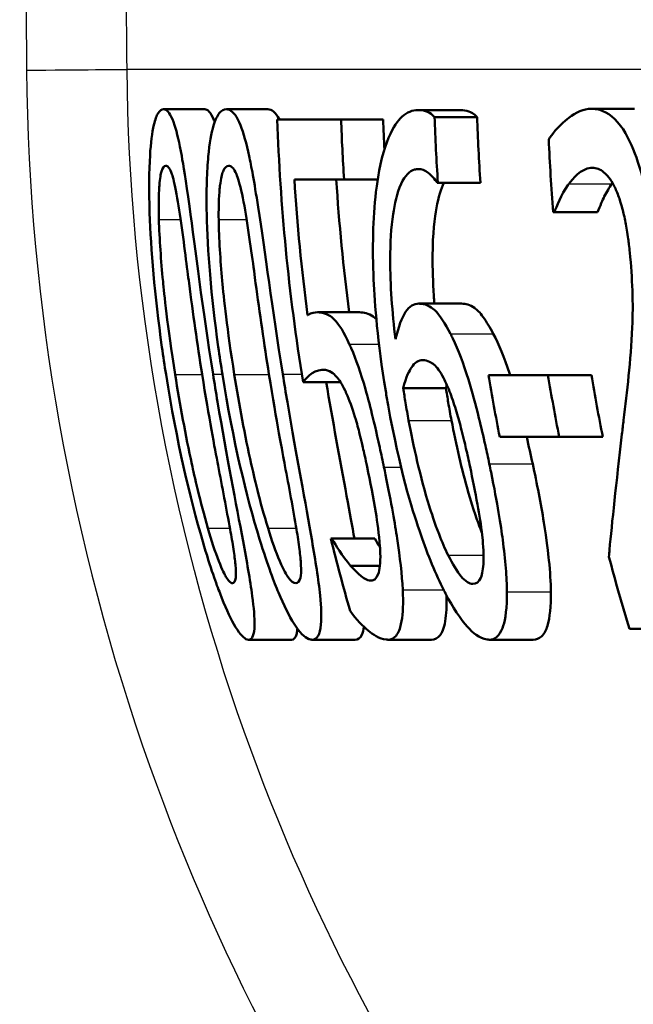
# Model space of a CAD drawing. Header units: millimetres. Extents: x 100 to 2000, y 93 to 3952.
# Tile 8 of 26: x 764.58 to 767.59, y 1493.35 to 1498.18. Entities that reach past the tile are written whole.
import ezdxf

# ---------------------------------------------------------------- set-up
doc = ezdxf.new("R2010")
doc.units = ezdxf.units.MM
doc.header["$LTSCALE"] = 10
doc.layers.add('Visible Edges(ISO)', color=7, linetype='Continuous', lineweight=50)
doc.layers.add('Visible Tangent Edges(ISO)', color=7, linetype='Continuous', lineweight=25)

msp = doc.modelspace()

# ---------------------------------------------------------------- linework, layer by layer
at = {"layer": 'Visible Edges(ISO)'}
for p, q in [((765.2867, 1497.7393), (765.489, 1497.7393)), ((765.5952, 1497.7393), (765.7988, 1497.7393)), ((766.5363, 1497.7353), (766.7441, 1497.7353)), ((767.3863, 1497.7414), (767.5982, 1497.7414)), ((765.845, 1497.6887), (766.1583, 1497.6887)), ((766.1583, 1497.6887), (766.3644, 1497.6887)), ((766.6171, 1497.7009), (766.8253, 1497.7009)), ((766.1725, 1497.3949), (765.9289, 1497.3949)), ((766.1725, 1497.3949), (766.3378, 1497.3949)), ((766.633, 1497.3787), (766.6289, 1497.3787)), ((766.633, 1497.3787), (766.8415, 1497.3787)), ((767.2051, 1497.2349), (767.1991, 1497.2349)), ((767.2051, 1497.2349), (767.4165, 1497.2349)), ((766.54, 1496.7851), (766.7491, 1496.7851)), ((766.0423, 1496.7426), (766.2492, 1496.7426)), ((765.9722, 1496.4002), (766.1554, 1496.4002)), ((766.8815, 1496.4346), (767.1732, 1496.4346)), ((767.1732, 1496.4346), (767.386, 1496.4346)), ((766.4629, 1496.3698), (766.6726, 1496.3698)), ((767.2284, 1496.1308), (766.9365, 1496.1308)), ((767.2284, 1496.1308), (767.4424, 1496.1308)), ((766.1079, 1495.6324), (766.1131, 1495.6324)), ((766.1131, 1495.6324), (766.3237, 1495.6324)), ((766.2051, 1495.4987), (766.3488, 1495.4987)), ((768.1114, 1495.1887), (767.5728, 1495.1887)), ((765.7041, 1495.136), (765.9151, 1495.136)), ((766.0154, 1495.136), (766.2279, 1495.136)), ((766.3878, 1495.136), (766.602, 1495.136)), ((766.8839, 1495.136), (767.1004, 1495.136))]:
    msp.add_line(p, q, dxfattribs=at)
for points, knots in [([(765.2867, 1497.7393), (765.2776, 1497.7393), (765.2686, 1497.7337), (765.2528, 1497.7077), (765.2458, 1497.6888), (765.231, 1497.6248), (765.2246, 1497.5742), (765.2161, 1497.4368), (765.215, 1497.3442), (765.2249, 1497.0516), (765.2431, 1496.8284), (765.2857, 1496.5265), (765.2924, 1496.4815), (765.2995, 1496.4367)], [-0.2455053, -0.2455053, -0.2455053, -0.2455053, -0.2128474, -0.2128474, -0.1830779, -0.1830779, -0.1412332, -0.1412332, -0.0915117, -0.0915117, -0.0136227, -0.0136227, 0, 0, 0, 0]), ([(765.5299, 1496.4387), (765.4779, 1496.7654), (765.4436, 1497.0473), (765.3964, 1497.3912), (765.3841, 1497.4672), (765.3648, 1497.5735), (765.3533, 1497.624), (765.3269, 1497.7049), (765.3128, 1497.7277), (765.2948, 1497.7382), (765.2907, 1497.7393), (765.2867, 1497.7393)], [-0.1087218, -0.1087218, -0.1087218, -0.1087218, -0.0789742, -0.0789742, -0.061526, -0.061526, -0.0369213, -0.0369213, -0.0084247, -0.0084247, 0, 0, 0, 0]), ([(765.489, 1497.7393), (765.5037, 1497.7393), (765.5191, 1497.7244), (765.5359, 1497.683), (765.5371, 1497.6798), (765.5384, 1497.6764)], [0, 0, 0, 0, 0.03087232, 0.03087232, 0.0333696, 0.0333696, 0.0333696, 0.0333696]), ([(765.5952, 1497.7393), (765.5833, 1497.7393), (765.5716, 1497.7335), (765.5506, 1497.7068), (765.5412, 1497.6874), (765.5214, 1497.6221), (765.5126, 1497.571), (765.4998, 1497.4348), (765.4965, 1497.3429), (765.5029, 1497.0474), (765.52, 1496.8266), (765.5619, 1496.5275), (765.5688, 1496.482), (765.576, 1496.4367)], [-0.2536423, -0.2536423, -0.2536423, -0.2536423, -0.2183868, -0.2183868, -0.1863002, -0.1863002, -0.1418611, -0.1418611, -0.0906591, -0.0906591, -0.0137652, -0.0137652, 0, 0, 0, 0]), ([(765.8722, 1496.4387), (765.8203, 1496.7626), (765.7844, 1497.0426), (765.7315, 1497.3878), (765.7168, 1497.4645), (765.6938, 1497.5715), (765.6797, 1497.6225), (765.6467, 1497.7044), (765.6288, 1497.7275), (765.6057, 1497.7382), (765.6004, 1497.7393), (765.5952, 1497.7393)], [-0.108845, -0.108845, -0.108845, -0.108845, -0.0796874, -0.0796874, -0.0622559, -0.0622559, -0.0373939, -0.0373939, -0.0085821, -0.0085821, 0, 0, 0, 0]), ([(766.5363, 1497.7353), (766.5085, 1497.7353), (766.4813, 1497.7253), (766.4376, 1497.6841), (766.4147, 1497.655), (766.367, 1497.5408), (766.3475, 1497.4656), (766.3326, 1497.3592), (766.3309, 1497.3458), (766.3294, 1497.3321)], [-0.1235978, -0.1235978, -0.1235978, -0.1235978, -0.0752704, -0.0752704, -0.0410428, -0.0410428, -0.0050654, -0.0050654, 0, 0, 0, 0]), ([(766.6171, 1497.7009), (766.5957, 1497.725), (766.5699, 1497.7341), (766.5396, 1497.7353), (766.5379, 1497.7353), (766.5363, 1497.7353)], [-0.03389576, -0.03389576, -0.03389576, -0.03389576, -0.00187631, -0.00187631, 0, 0, 0, 0]), ([(766.7441, 1497.7353), (766.7574, 1497.7353), (766.7709, 1497.7333), (766.7944, 1497.7251), (766.8098, 1497.7183), (766.8253, 1497.7009)], [0, 0, 0, 0, 0.01480826, 0.01480826, 0.02581234, 0.02581234, 0.02581234, 0.02581234]), ([(767.3863, 1497.7414), (767.3481, 1497.7414), (767.3108, 1497.7247), (767.2563, 1497.6825), (767.2151, 1497.6478), (767.1816, 1497.5992), (767.1791, 1497.5954), (767.1766, 1497.5915)], [-0.1012861, -0.1012861, -0.1012861, -0.1012861, -0.0370418, -0.0370418, -0.0027812, -0.0027812, 0, 0, 0, 0]), ([(767.6947, 1497.0546), (767.6937, 1497.064), (767.6927, 1497.0734), (767.6838, 1497.155), (767.6739, 1497.2265), (767.6463, 1497.3722), (767.6284, 1497.4416), (767.5882, 1497.5546), (767.5631, 1497.6126), (767.4915, 1497.7085), (767.4519, 1497.7319), (767.4042, 1497.7406), (767.3952, 1497.7414), (767.3863, 1497.7414)], [-0.1518637, -0.1518637, -0.1518637, -0.1518637, -0.1475148, -0.1475148, -0.1140475, -0.1140475, -0.076067, -0.076067, -0.0437171, -0.0437171, -0.0082261, -0.0082261, 0, 0, 0, 0]), ([(765.2643, 1497.1984), (765.2634, 1497.2307), (765.2631, 1497.2622), (765.2639, 1497.3179), (765.2649, 1497.3425), (765.2693, 1497.4014), (765.2734, 1497.4216), (765.283, 1497.4543), (765.2905, 1497.4618), (765.2983, 1497.4618)], [-0.03904978, -0.03904978, -0.03904978, -0.03904978, -0.03249379, -0.03249379, -0.02658821, -0.02658821, -0.01656234, -0.01656234, 0, 0, 0, 0]), ([(765.2983, 1497.4618), (765.3027, 1497.4618), (765.3072, 1497.4595), (765.316, 1497.449), (765.3203, 1497.4414), (765.3289, 1497.4199), (765.3358, 1497.3993), (765.3539, 1497.3127), (765.3624, 1497.259), (765.3704, 1497.2025)], [-0.07453188, -0.07453188, -0.07453188, -0.07453188, -0.05441402, -0.05441402, -0.0362351, -0.0362351, -0.0183907, -0.0183907, 0, 0, 0, 0]), ([(765.5576, 1497.1984), (765.5572, 1497.2306), (765.5576, 1497.2619), (765.5598, 1497.3175), (765.5615, 1497.342), (765.5685, 1497.4013), (765.5741, 1497.4216), (765.587, 1497.4542), (765.5968, 1497.4618), (765.6069, 1497.4618)], [-0.03886792, -0.03886792, -0.03886792, -0.03886792, -0.03245267, -0.03245267, -0.02666585, -0.02666585, -0.0167027, -0.0167027, 0, 0, 0, 0]), ([(765.6069, 1497.4618), (765.6124, 1497.4618), (765.6182, 1497.4595), (765.6293, 1497.4492), (765.6346, 1497.4417), (765.6452, 1497.4202), (765.6538, 1497.3996), (765.6754, 1497.3129), (765.6852, 1497.2591), (765.6942, 1497.2025)], [-0.07430246, -0.07430246, -0.07430246, -0.07430246, -0.05442586, -0.05442586, -0.03645924, -0.03645924, -0.01848895, -0.01848895, 0, 0, 0, 0]), ([(766.425, 1496.6109), (766.409, 1496.7424), (766.3988, 1496.8783), (766.399, 1497.0829), (766.4035, 1497.1588), (766.4204, 1497.2725), (766.4325, 1497.3292), (766.4715, 1497.4145), (766.494, 1497.4361), (766.5244, 1497.4448), (766.5305, 1497.4456), (766.5367, 1497.4456)], [-0.1639962, -0.1639962, -0.1639962, -0.1639962, -0.1037424, -0.1037424, -0.0640634, -0.0640634, -0.0349817, -0.0349817, -0.006931, -0.006931, 0, 0, 0, 0]), ([(766.5367, 1497.4456), (766.5528, 1497.4456), (766.5693, 1497.4399), (766.5941, 1497.4202), (766.6114, 1497.4052), (766.6267, 1497.3823), (766.6278, 1497.3806), (766.6289, 1497.3787)], [-0.04882119, -0.04882119, -0.04882119, -0.04882119, -0.01674831, -0.01674831, -0.00123839, -0.00123839, 0, 0, 0, 0]), ([(767.2755, 1497.3727), (767.2941, 1497.3978), (767.3336, 1497.4472), (767.3861, 1497.4516), (767.3885, 1497.4517), (767.3908, 1497.4517)], [-0.04889074, -0.04889074, -0.04889074, -0.04889074, -0.00214249, -0.00214249, 0, 0, 0, 0]), ([(767.3908, 1497.4517), (767.4095, 1497.4517), (767.4288, 1497.4451), (767.4623, 1497.4171), (767.4797, 1497.3971), (767.4999, 1497.3579), (767.5018, 1497.3542), (767.5036, 1497.3504)], [-0.04411118, -0.04411118, -0.04411118, -0.04411118, -0.0199958, -0.0199958, -0.00185118, -0.00185118, 0, 0, 0, 0]), ([(766.663, 1497.3787), (766.6479, 1497.348), (766.6356, 1497.307), (766.617, 1497.2059), (766.6078, 1497.1322), (766.6065, 1496.9565), (766.6088, 1496.8906), (766.6141, 1496.8112), (766.6151, 1496.7982), (766.6161, 1496.7851)], [0.03354305, 0.03354305, 0.03354305, 0.03354305, 0.05527965, 0.05527965, 0.07654739, 0.07654739, 0.08839443, 0.08839443, 0.090699, 0.090699, 0.090699, 0.090699]), ([(767.2051, 1497.2349), (767.2137, 1497.257), (767.2391, 1497.3225), (767.2723, 1497.3683), (767.2739, 1497.3705), (767.2755, 1497.3727)], [-0.03673159, -0.03673159, -0.03673159, -0.03673159, -0.00179141, -0.00179141, 0, 0, 0, 0]), ([(767.4871, 1497.3727), (767.4737, 1497.3553), (767.4612, 1497.3346), (767.4426, 1497.2962), (767.4276, 1497.2633), (767.4165, 1497.2349)], [0, 0, 0, 0, 0.01456406, 0.01456406, 0.02321608, 0.02321608, 0.02321608, 0.02321608]), ([(766.3294, 1497.3321), (766.3144, 1497.2027), (766.311, 1497.0573), (766.3233, 1496.7799), (766.3365, 1496.6018), (766.381, 1496.3326), (766.3849, 1496.3097), (766.389, 1496.2868)], [-0.1756829, -0.1756829, -0.1756829, -0.1756829, -0.0818804, -0.0818804, -0.00698, -0.00698, 0, 0, 0, 0]), ([(767.5036, 1497.3504), (767.5117, 1497.3334), (767.5192, 1497.314), (767.535, 1497.2653), (767.5416, 1497.2388), (767.5512, 1497.1964), (767.556, 1497.1715), (767.5624, 1497.1317), (767.5646, 1497.1174), (767.5677, 1497.0939), (767.5689, 1497.0847), (767.5716, 1497.0625), (767.573, 1497.0494), (767.5744, 1497.0363)], [-0.03005467, -0.03005467, -0.03005467, -0.03005467, -0.02517272, -0.02517272, -0.01902846, -0.01902846, -0.01111109, -0.01111109, -0.00671709, -0.00671709, -0.00394937, -0.00394937, 0, 0, 0, 0]), ([(765.344, 1496.4367), (765.3053, 1496.6802), (765.2903, 1496.8369), (765.2748, 1496.9947), (765.2669, 1497.1041), (765.2643, 1497.1984)], [-0.0478385, -0.0478385, -0.0478385, -0.0478385, -0.03044193, -0.03044193, 0, 0, 0, 0]), ([(765.3704, 1497.2025), (765.3874, 1497.0828), (765.4038, 1496.9499), (765.431, 1496.7407), (765.4528, 1496.5855), (765.4761, 1496.4387)], [-0.06443806, -0.06443806, -0.06443806, -0.06443806, -0.0445794, -0.0445794, 0, 0, 0, 0]), ([(765.6344, 1496.4367), (765.5985, 1496.6611), (765.5829, 1496.8153), (765.5658, 1496.997), (765.5588, 1497.1051), (765.5576, 1497.1984)], [-0.05506712, -0.05506712, -0.05506712, -0.05506712, -0.03012914, -0.03012914, 0, 0, 0, 0]), ([(765.6942, 1497.2025), (765.7132, 1497.0829), (765.7303, 1496.95), (765.7586, 1496.7408), (765.7808, 1496.5855), (765.8043, 1496.4387)], [-0.06450943, -0.06450943, -0.06450943, -0.06450943, -0.04459487, -0.04459487, 0, 0, 0, 0]), ([(767.5744, 1497.0363), (767.5809, 1496.9733), (767.5852, 1496.9111), (767.5893, 1496.7865), (767.589, 1496.7262), (767.5796, 1496.5002), (767.56, 1496.3551), (767.5412, 1496.1905), (767.5386, 1496.1676), (767.536, 1496.1449)], [-0.1047511, -0.1047511, -0.1047511, -0.1047511, -0.0857376, -0.0857376, -0.0661912, -0.0661912, -0.009226, -0.009226, 0, 0, 0, 0]), ([(766.54, 1496.7851), (766.5159, 1496.7851), (766.4936, 1496.7732), (766.4648, 1496.7291), (766.4466, 1496.6967), (766.4278, 1496.6226), (766.4264, 1496.6168), (766.425, 1496.6109)], [-0.1122425, -0.1122425, -0.1122425, -0.1122425, -0.0408458, -0.0408458, -0.0031403, -0.0031403, 0, 0, 0, 0]), ([(766.6946, 1496.6372), (766.6692, 1496.6858), (766.6426, 1496.7292), (766.6055, 1496.7639), (766.5822, 1496.7821), (766.5457, 1496.785), (766.5429, 1496.7851), (766.54, 1496.7851)], [-0.1173807, -0.1173807, -0.1173807, -0.1173807, -0.0411946, -0.0411946, -0.0032357, -0.0032357, 0, 0, 0, 0]), ([(766.7491, 1496.7851), (766.7692, 1496.7851), (766.7908, 1496.7796), (766.826, 1496.7548), (766.839, 1496.7422), (766.8716, 1496.6969), (766.8883, 1496.6683), (766.9047, 1496.6372)], [0, 0, 0, 0, 0.02285813, 0.02285813, 0.03674655, 0.03674655, 0.05061295, 0.05061295, 0.05061295, 0.05061295]), ([(766.0423, 1496.7426), (766.0299, 1496.7426), (766.0133, 1496.7405), (765.9953, 1496.7295), (765.9944, 1496.729), (765.9936, 1496.7284)], [-0.02717375, -0.02717375, -0.02717375, -0.02717375, -0.00132215, -0.00132215, 0, 0, 0, 0]), ([(766.1985, 1496.5866), (766.1732, 1496.6419), (766.1485, 1496.6845), (766.1119, 1496.7203), (766.0878, 1496.7394), (766.0484, 1496.7425), (766.0454, 1496.7426), (766.0423, 1496.7426)], [-0.1427721, -0.1427721, -0.1427721, -0.1427721, -0.0530224, -0.0530224, -0.0041207, -0.0041207, 0, 0, 0, 0]), ([(766.2492, 1496.7426), (766.2698, 1496.7426), (766.2926, 1496.7374), (766.3209, 1496.7175), (766.3262, 1496.7133), (766.3313, 1496.7083)], [0, 0, 0, 0, 0.02790697, 0.02790697, 0.03457269, 0.03457269, 0.03457269, 0.03457269]), ([(766.8853, 1495.9991), (766.8789, 1496.0291), (766.8725, 1496.0591), (766.8558, 1496.1341), (766.8454, 1496.179), (766.8185, 1496.2887), (766.8012, 1496.3531), (766.7585, 1496.4911), (766.7332, 1496.5582), (766.7023, 1496.6221), (766.6985, 1496.6298), (766.6946, 1496.6372)], [-0.07496896, -0.07496896, -0.07496896, -0.07496896, -0.06575475, -0.06575475, -0.05184719, -0.05184719, -0.03117264, -0.03117264, -0.00390144, -0.00390144, 0, 0, 0, 0]), ([(766.9047, 1496.6372), (766.9322, 1496.5849), (766.9584, 1496.5208), (766.9848, 1496.441), (766.9858, 1496.4378), (766.9868, 1496.4346)], [0, 0, 0, 0, 0.02748601, 0.02748601, 0.02862023, 0.02862023, 0.02862023, 0.02862023]), ([(766.3683, 1495.9829), (766.3616, 1496.0148), (766.3548, 1496.0469), (766.3143, 1496.2333), (766.2913, 1496.3189), (766.2548, 1496.4439), (766.2317, 1496.5107), (766.2046, 1496.5732), (766.2015, 1496.58), (766.1985, 1496.5866)], [-0.05015415, -0.05015415, -0.05015415, -0.05015415, -0.04677551, -0.04677551, -0.03035195, -0.03035195, -0.00340648, -0.00340648, 0, 0, 0, 0]), ([(766.4629, 1496.3698), (766.4774, 1496.4283), (766.493, 1496.4567), (766.5193, 1496.4961), (766.538, 1496.5076), (766.5589, 1496.5076)], [-0.0395003, -0.0395003, -0.0395003, -0.0395003, -0.02401869, -0.02401869, 0, 0, 0, 0]), ([(766.5589, 1496.5076), (766.5826, 1496.5076), (766.6034, 1496.4945), (766.6288, 1496.4738), (766.6446, 1496.4516), (766.6607, 1496.4205)], [-0.02610209, -0.02610209, -0.02610209, -0.02610209, -0.01587951, -0.01587951, 0, 0, 0, 0]), ([(765.9722, 1496.4002), (765.9826, 1496.413), (766.015, 1496.4571), (766.0663, 1496.4609), (766.0685, 1496.461), (766.0707, 1496.461)], [-0.07126969, -0.07126969, -0.07126969, -0.07126969, -0.00298266, -0.00298266, 0, 0, 0, 0]), ([(766.0707, 1496.461), (766.0999, 1496.461), (766.1228, 1496.4406), (766.1486, 1496.4126), (766.163, 1496.3902), (766.1797, 1496.3542), (766.1816, 1496.3499), (766.1836, 1496.3455)], [-0.0320006, -0.0320006, -0.0320006, -0.0320006, -0.01812509, -0.01812509, -0.00209151, -0.00209151, 0, 0, 0, 0]), ([(765.2995, 1496.4367), (765.3517, 1496.108), (765.417, 1495.8302), (765.5187, 1495.4841), (765.5473, 1495.407), (765.5882, 1495.3008), (765.6111, 1495.25), (765.656, 1495.1696), (765.6756, 1495.147), (765.6961, 1495.137), (765.7002, 1495.136), (765.7041, 1495.136)], [-0.1091407, -0.1091407, -0.1091407, -0.1091407, -0.0807399, -0.0807399, -0.0628265, -0.0628265, -0.0372472, -0.0372472, -0.0081433, -0.0081433, 0, 0, 0, 0]), ([(765.5048, 1495.683), (765.4665, 1495.8152), (765.4379, 1495.9422), (765.3958, 1496.1364), (765.3671, 1496.2911), (765.344, 1496.4367)], [-0.06160118, -0.06160118, -0.06160118, -0.06160118, -0.04421135, -0.04421135, 0, 0, 0, 0]), ([(765.4761, 1496.4387), (765.5107, 1496.2214), (765.5382, 1496.078), (765.5741, 1495.8883), (765.5966, 1495.7736), (765.6139, 1495.6769)], [-0.05835805, -0.05835805, -0.05835805, -0.05835805, -0.03158558, -0.03158558, 0, 0, 0, 0]), ([(765.7041, 1495.136), (765.713, 1495.136), (765.7205, 1495.1414), (765.7305, 1495.1658), (765.7333, 1495.1835), (765.7344, 1495.2438), (765.7303, 1495.2914), (765.7119, 1495.4286), (765.6953, 1495.5216), (765.6434, 1495.801), (765.5976, 1496.0327), (765.5445, 1496.3485), (765.5371, 1496.3936), (765.5299, 1496.4387)], [-0.223034, -0.223034, -0.223034, -0.223034, -0.1971409, -0.1971409, -0.1735362, -0.1735362, -0.1402968, -0.1402968, -0.0961181, -0.0961181, -0.0136923, -0.0136923, 0, 0, 0, 0]), ([(765.576, 1496.4367), (765.6275, 1496.1138), (765.6932, 1495.8401), (765.799, 1495.4963), (765.8303, 1495.4167), (765.8773, 1495.3045), (765.9032, 1495.2525), (765.9554, 1495.1704), (765.9791, 1495.1473), (766.005, 1495.1371), (766.0104, 1495.136), (766.0154, 1495.136)], [-0.1153629, -0.1153629, -0.1153629, -0.1153629, -0.0839324, -0.0839324, -0.0640721, -0.0640721, -0.03794, -0.03794, -0.0082991, -0.0082991, 0, 0, 0, 0]), ([(765.7996, 1495.683), (765.759, 1495.8152), (765.7297, 1495.9422), (765.6866, 1496.1364), (765.6577, 1496.2911), (765.6344, 1496.4367)], [-0.06161609, -0.06161609, -0.06161609, -0.06161609, -0.04422088, -0.04422088, 0, 0, 0, 0]), ([(765.8043, 1496.4387), (765.8424, 1496.201), (765.8706, 1496.0553), (765.9017, 1495.8884), (765.9236, 1495.7737), (765.9395, 1495.6769)], [-0.05130762, -0.05130762, -0.05130762, -0.05130762, -0.03153314, -0.03153314, 0, 0, 0, 0]), ([(766.0154, 1495.136), (766.027, 1495.136), (766.0372, 1495.1415), (766.052, 1495.1668), (766.0569, 1495.1851), (766.0626, 1495.2465), (766.0609, 1495.2942), (766.047, 1495.4314), (766.0323, 1495.5242), (765.9843, 1495.8028), (765.9399, 1496.0333), (765.8871, 1496.3473), (765.8796, 1496.393), (765.8722, 1496.4387)], [-0.2221742, -0.2221742, -0.2221742, -0.2221742, -0.1958818, -0.1958818, -0.1719944, -0.1719944, -0.1391857, -0.1391857, -0.0955683, -0.0955683, -0.0138731, -0.0138731, 0, 0, 0, 0]), ([(766.0854, 1496.4002), (766.1163, 1496.2147), (766.1521, 1496.0203), (766.2007, 1495.7593), (766.2133, 1495.6903), (766.2236, 1495.6323)], [0.00388581, 0.00388581, 0.00388581, 0.00388581, 0.05987738, 0.05987738, 0.08572019, 0.08572019, 0.08572019, 0.08572019]), ([(766.6607, 1496.4205), (766.6721, 1496.398), (766.6833, 1496.3727), (766.7049, 1496.3163), (766.7151, 1496.2861), (766.7335, 1496.2251), (766.7416, 1496.195), (766.7538, 1496.1472), (766.7582, 1496.1293), (766.7653, 1496.0992), (766.7681, 1496.087), (766.7777, 1496.045), (766.7842, 1496.0149), (766.7906, 1495.9849)], [-0.05003563, -0.05003563, -0.05003563, -0.05003563, -0.03895249, -0.03895249, -0.02811431, -0.02811431, -0.01854439, -0.01854439, -0.01296538, -0.01296538, -0.00919325, -0.00919325, 0, 0, 0, 0]), ([(766.4895, 1496.2118), (766.4841, 1496.2408), (766.4789, 1496.2698), (766.4703, 1496.3225), (766.4666, 1496.3462), (766.4629, 1496.3698)], [-0.01603906, -0.01603906, -0.01603906, -0.01603906, -0.00719061, -0.00719061, 0, 0, 0, 0]), ([(766.6726, 1496.3698), (766.6763, 1496.3464), (766.6801, 1496.323), (766.6888, 1496.2703), (766.6942, 1496.241), (766.6997, 1496.2118)], [0, 0, 0, 0, 0.00712892, 0.00712892, 0.01604871, 0.01604871, 0.01604871, 0.01604871]), ([(766.1836, 1496.3455), (766.1982, 1496.3133), (766.2124, 1496.2744), (766.236, 1496.1969), (766.2434, 1496.1689), (766.2533, 1496.1297), (766.2574, 1496.1126), (766.264, 1496.0842), (766.2666, 1496.0729), (766.2727, 1496.0453), (766.2763, 1496.0289), (766.2818, 1496.0033), (766.2837, 1495.9941), (766.2857, 1495.9849)], [-0.03378137, -0.03378137, -0.03378137, -0.03378137, -0.02379195, -0.02379195, -0.01669081, -0.01669081, -0.01133217, -0.01133217, -0.00785239, -0.00785239, -0.00282157, -0.00282157, 0, 0, 0, 0]), ([(766.389, 1496.2868), (766.4458, 1495.968), (766.5055, 1495.78), (766.5768, 1495.5696), (766.6152, 1495.4733), (766.6604, 1495.3823), (766.6654, 1495.3725), (766.6704, 1495.3629)], [-0.07485195, -0.07485195, -0.07485195, -0.07485195, -0.03834357, -0.03834357, -0.00424233, -0.00424233, 0, 0, 0, 0]), ([(766.6831, 1495.5513), (766.6679, 1495.5815), (766.6529, 1495.6167), (766.6179, 1495.7074), (766.5997, 1495.7632), (766.5473, 1495.9294), (766.5115, 1496.0937), (766.4895, 1496.2118)], [-0.04950326, -0.04950326, -0.04950326, -0.04950326, -0.04406377, -0.04406377, -0.03604881, -0.03604881, 0, 0, 0, 0]), ([(766.6997, 1496.2118), (766.7219, 1496.0955), (766.7502, 1495.9704), (766.8064, 1495.7757), (766.8278, 1495.7164), (766.8441, 1495.673), (766.8465, 1495.6668), (766.8489, 1495.6606)], [0, 0, 0, 0, 0.0355153, 0.0355153, 0.06246321, 0.06246321, 0.0669992, 0.0669992, 0.0669992, 0.0669992]), ([(767.536, 1496.1449), (767.5082, 1495.9004), (767.4868, 1495.7089), (767.4739, 1495.5658), (767.473, 1495.5545), (767.472, 1495.5432)], [-0.06270173, -0.06270173, -0.06270173, -0.06270173, -0.00495399, -0.00495399, 0, 0, 0, 0]), ([(766.2857, 1495.9849), (766.3013, 1495.9104), (766.3168, 1495.8322), (766.3357, 1495.7147), (766.3446, 1495.6533), (766.3492, 1495.5882), (766.3495, 1495.5829), (766.3498, 1495.5777)], [-0.0605738, -0.0605738, -0.0605738, -0.0605738, -0.02470402, -0.02470402, -0.00203949, -0.00203949, 0, 0, 0, 0]), ([(766.4607, 1495.3812), (766.4569, 1495.455), (766.447, 1495.5396), (766.4225, 1495.7013), (766.4052, 1495.8041), (766.3736, 1495.9577), (766.371, 1495.9703), (766.3683, 1495.9829)], [-0.1053384, -0.1053384, -0.1053384, -0.1053384, -0.047063, -0.047063, -0.0038607, -0.0038607, 0, 0, 0, 0]), ([(766.7906, 1495.9849), (766.8036, 1495.9234), (766.8165, 1495.8602), (766.8366, 1495.7482), (766.8447, 1495.6972), (766.8537, 1495.6187), (766.8586, 1495.5681), (766.8556, 1495.4852), (766.8513, 1495.4586), (766.8342, 1495.4183), (766.8208, 1495.4095), (766.805, 1495.4095)], [-0.1260515, -0.1260515, -0.1260515, -0.1260515, -0.0870971, -0.0870971, -0.0544066, -0.0544066, -0.0330522, -0.0330522, -0.0179829, -0.0179829, 0, 0, 0, 0]), ([(766.9715, 1495.371), (766.9715, 1495.4063), (766.9697, 1495.445), (766.9627, 1495.5308), (766.9574, 1495.5777), (766.9419, 1495.6949), (766.9253, 1495.804), (766.891, 1495.9716), (766.8882, 1495.9853), (766.8853, 1495.9991)], [-0.1155675, -0.1155675, -0.1155675, -0.1155675, -0.0844911, -0.0844911, -0.0513565, -0.0513565, -0.0042098, -0.0042098, 0, 0, 0, 0]), ([(767.0981, 1495.9991), (767.119, 1495.9019), (767.1379, 1495.8052), (767.1669, 1495.6238), (767.1743, 1495.5594), (767.1836, 1495.4694), (767.1871, 1495.4173), (767.1873, 1495.371)], [0, 0, 0, 0, 0.0298139, 0.0298139, 0.0574875, 0.0574875, 0.1035708, 0.1035708, 0.1035708, 0.1035708]), ([(765.6257, 1495.4136), (765.6212, 1495.4136), (765.6161, 1495.4159), (765.6051, 1495.4265), (765.5993, 1495.4342), (765.5869, 1495.4552), (765.5755, 1495.4762), (765.5401, 1495.5678), (765.522, 1495.6236), (765.5048, 1495.683)], [-0.08396283, -0.08396283, -0.08396283, -0.08396283, -0.06053129, -0.06053129, -0.03924326, -0.03924326, -0.01971636, -0.01971636, 0, 0, 0, 0]), ([(765.6139, 1495.6769), (765.62, 1495.6432), (765.6256, 1495.6101), (765.6345, 1495.5521), (765.6378, 1495.5267), (765.643, 1495.4724), (765.643, 1495.4527), (765.6391, 1495.4207), (765.6333, 1495.4136), (765.6257, 1495.4136)], [-0.04253786, -0.04253786, -0.04253786, -0.04253786, -0.03416229, -0.03416229, -0.02667765, -0.02667765, -0.01588502, -0.01588502, 0, 0, 0, 0]), ([(765.9364, 1495.4136), (765.9256, 1495.4136), (765.9126, 1495.4219), (765.8899, 1495.4545), (765.8768, 1495.4755), (765.8376, 1495.5671), (765.818, 1495.6232), (765.7996, 1495.683)], [-0.08241882, -0.08241882, -0.08241882, -0.08241882, -0.03966325, -0.03966325, -0.01995277, -0.01995277, 0, 0, 0, 0]), ([(765.9395, 1495.6769), (765.9451, 1495.6431), (765.9502, 1495.6099), (765.9576, 1495.5517), (765.9601, 1495.5262), (765.9629, 1495.4724), (765.9615, 1495.4527), (765.9542, 1495.4207), (765.9462, 1495.4136), (765.9364, 1495.4136)], [-0.04313934, -0.04313934, -0.04313934, -0.04313934, -0.03453147, -0.03453147, -0.02683792, -0.02683792, -0.01595151, -0.01595151, 0, 0, 0, 0]), ([(766.2051, 1495.4987), (766.1614, 1495.5501), (766.1309, 1495.6001), (766.1152, 1495.6284), (766.1142, 1495.6304), (766.1131, 1495.6324)], [-0.01557494, -0.01557494, -0.01557494, -0.01557494, -0.00107195, -0.00107195, 0, 0, 0, 0]), ([(766.3498, 1495.5777), (766.351, 1495.5532), (766.3511, 1495.5313), (766.3488, 1495.4936), (766.3464, 1495.4782), (766.3389, 1495.4529), (766.3302, 1495.4294), (766.3094, 1495.4259), (766.3078, 1495.4257), (766.3063, 1495.4257)], [-0.07963592, -0.07963592, -0.07963592, -0.07963592, -0.05434057, -0.05434057, -0.02936443, -0.02936443, -0.00214145, -0.00214145, 0, 0, 0, 0]), ([(766.805, 1495.4095), (766.7966, 1495.4095), (766.7877, 1495.4124), (766.7662, 1495.4259), (766.7554, 1495.4368), (766.7271, 1495.4694), (766.7046, 1495.5082), (766.6831, 1495.5513)], [-0.03064301, -0.03064301, -0.03064301, -0.03064301, -0.02520541, -0.02520541, -0.01854033, -0.01854033, 0, 0, 0, 0]), ([(766.3063, 1495.4257), (766.2848, 1495.4257), (766.2607, 1495.4377), (766.2093, 1495.494), (766.2072, 1495.4963), (766.2051, 1495.4987)], [-0.05508287, -0.05508287, -0.05508287, -0.05508287, -0.00223858, -0.00223858, 0, 0, 0, 0]), ([(766.3878, 1495.136), (766.4029, 1495.136), (766.4165, 1495.1418), (766.4402, 1495.17), (766.4473, 1495.1914), (766.4602, 1495.2487), (766.4637, 1495.2964), (766.4615, 1495.3656), (766.4611, 1495.3733), (766.4607, 1495.3812)], [-0.0586329, -0.0586329, -0.0586329, -0.0586329, -0.04492656, -0.04492656, -0.02967563, -0.02967563, -0.00321967, -0.00321967, 0, 0, 0, 0]), ([(766.6753, 1495.3536), (766.677, 1495.3024), (766.6748, 1495.2608), (766.6626, 1495.1896), (766.6532, 1495.1696), (766.6323, 1495.1424), (766.618, 1495.136), (766.602, 1495.136)], [0.00387948, 0.00387948, 0.00387948, 0.00387948, 0.02623285, 0.02623285, 0.0514436, 0.0514436, 0.08273216, 0.08273216, 0.08273216, 0.08273216]), ([(766.6704, 1495.3629), (766.707, 1495.2927), (766.7432, 1495.2373), (766.8028, 1495.1717), (766.8369, 1495.1414), (766.8774, 1495.1362), (766.8807, 1495.136), (766.8839, 1495.136)], [-0.1028044, -0.1028044, -0.1028044, -0.1028044, -0.0446093, -0.0446093, -0.0036227, -0.0036227, 0, 0, 0, 0]), ([(766.8839, 1495.136), (766.8981, 1495.136), (766.9112, 1495.1403), (766.9334, 1495.1592), (766.9425, 1495.1731), (766.9606, 1495.2207), (766.9701, 1495.2668), (766.9715, 1495.355), (766.9715, 1495.3629), (766.9715, 1495.371)], [-0.08668278, -0.08668278, -0.08668278, -0.08668278, -0.06170601, -0.06170601, -0.03823733, -0.03823733, -0.00338104, -0.00338104, 0, 0, 0, 0]), ([(767.1873, 1495.371), (767.1879, 1495.3006), (767.1828, 1495.244), (767.1646, 1495.1853), (767.1559, 1495.1654), (767.1295, 1495.1409), (767.1156, 1495.136), (767.1004, 1495.136)], [0, 0, 0, 0, 0.02937143, 0.02937143, 0.04258376, 0.04258376, 0.05343471, 0.05343471, 0.05343471, 0.05343471]), ([(766.2022, 1495.2778), (766.2336, 1495.2341), (766.264, 1495.2027), (766.3129, 1495.1626), (766.3451, 1495.1398), (766.3823, 1495.1362), (766.3851, 1495.136), (766.3878, 1495.136)], [-0.110215, -0.110215, -0.110215, -0.110215, -0.0490206, -0.0490206, -0.0037508, -0.0037508, 0, 0, 0, 0]), ([(765.9438, 1495.1904), (765.9431, 1495.1808), (765.9419, 1495.1726), (765.9353, 1495.1445), (765.9264, 1495.136), (765.9151, 1495.136)], [0.21824649, 0.21824649, 0.21824649, 0.21824649, 0.2363188, 0.2363188, 0.29137024, 0.29137024, 0.29137024, 0.29137024]), ([(766.2703, 1495.1989), (766.2681, 1495.1827), (766.2648, 1495.1699), (766.2523, 1495.143), (766.241, 1495.136), (766.2279, 1495.136)], [0.21080238, 0.21080238, 0.21080238, 0.21080238, 0.23889501, 0.23889501, 0.2887983, 0.2887983, 0.2887983, 0.2887983])]:
    msp.add_open_spline(points, degree=3, knots=knots, dxfattribs=at)
for points in [[(765.7988, 1497.7393), (765.8173, 1497.7393), (765.8364, 1497.7251), (765.8554, 1497.6887)], [(765.845, 1497.6887), (765.859, 1497.2715), (765.9005, 1496.8354), (765.9722, 1496.4002)], [(766.1725, 1497.3949), (766.1663, 1497.4937), (766.1615, 1497.5917), (766.1583, 1497.6887)], [(766.3644, 1497.6887), (766.3661, 1497.6399), (766.3682, 1497.5908), (766.3706, 1497.5414)], [(766.633, 1497.3787), (766.6258, 1497.4871), (766.6206, 1497.5946), (766.6171, 1497.7009)], [(766.8253, 1497.7009), (766.8289, 1497.5946), (766.8343, 1497.4871), (766.8415, 1497.3787)], [(767.1766, 1497.5915), (767.1819, 1497.4738), (767.1893, 1497.3548), (767.1991, 1497.2349)], [(765.9936, 1496.7284), (765.9642, 1496.9525), (765.9428, 1497.1757), (765.9289, 1497.3949)], [(766.1343, 1497.3949), (766.1481, 1497.1803), (766.1694, 1496.9619), (766.1984, 1496.7426)], [(767.4899, 1497.3764), (767.489, 1497.3752), (767.4881, 1497.3739), (767.4871, 1497.3727)], [(766.8815, 1496.4346), (766.8982, 1496.3332), (766.9165, 1496.2319), (766.9365, 1496.1308)], [(767.2284, 1496.1308), (767.2084, 1496.2319), (767.1899, 1496.3332), (767.1732, 1496.4346)], [(767.386, 1496.4346), (767.4032, 1496.3332), (767.422, 1496.2318), (767.4424, 1496.1308)], [(766.6769, 1496.3863), (766.6754, 1496.381), (766.674, 1496.3755), (766.6726, 1496.3698)], [(767.0687, 1496.1308), (767.0788, 1496.0871), (767.0886, 1496.043), (767.0981, 1495.9991)], [(766.1079, 1495.6324), (766.1373, 1495.5132), (766.1688, 1495.3949), (766.2022, 1495.2778)], [(766.3237, 1495.6324), (766.3314, 1495.6182), (766.3402, 1495.6037), (766.3491, 1495.5899)], [(767.472, 1495.5432), (767.5035, 1495.4239), (767.5372, 1495.3055), (767.5728, 1495.1887)]]:
    msp.add_open_spline(points, degree=3, dxfattribs=at)
at = {"layer": 'Visible Tangent Edges(ISO)'}
for p, q in [((858.2388, 1497.935), (765.1081, 1497.935)), ((767.2755, 1497.3727), (767.4871, 1497.3727)), ((765.2643, 1497.1984), (765.371, 1497.1984)), ((765.5576, 1497.1984), (765.6948, 1497.1984)), ((766.6946, 1496.6372), (766.9047, 1496.6372)), ((766.1985, 1496.5866), (766.3442, 1496.5866)), ((765.344, 1496.4367), (765.4765, 1496.4367)), ((765.5299, 1496.4387), (765.5757, 1496.4387)), ((765.6344, 1496.4367), (765.8046, 1496.4367)), ((765.8722, 1496.4387), (765.966, 1496.4387)), ((766.4895, 1496.2118), (766.6997, 1496.2118)), ((766.3683, 1495.9829), (766.4526, 1495.9829)), ((766.8853, 1495.9991), (767.0981, 1495.9991)), ((765.5048, 1495.683), (765.6128, 1495.683)), ((765.7996, 1495.683), (765.9385, 1495.683)), ((766.6831, 1495.5513), (766.8572, 1495.5513)), ((766.4607, 1495.3812), (766.661, 1495.3812)), ((766.9715, 1495.371), (767.1873, 1495.371))]:
    msp.add_line(p, q, dxfattribs=at)
msp.add_ellipse((764.6092, 1497.9306), major_axis=(0.5, 0.0044), ratio=0.000103, start_param=4.72414, end_param=6.214999, dxfattribs=at)
for points, knots in [([(764.5815, 1501.7719), (764.5871, 1501.1317), (764.5927, 1500.4915), (764.6039, 1499.2111), (764.6095, 1498.5709), (764.6151, 1497.9306)], [0, 0, 0, 0, 0.192071, 0.192071, 0.3841419, 0.3841419, 0.3841419, 0.3841419]), ([(765.1081, 1497.935), (765.1024, 1498.5752), (765.0968, 1499.2154), (765.0856, 1500.4959), (765.08, 1501.1361), (765.0744, 1501.7763)], [-0.3841419, -0.3841419, -0.3841419, -0.3841419, -0.192071, -0.192071, 0, 0, 0, 0]), ([(764.6151, 1497.9306), (764.6252, 1496.7749), (764.8314, 1495.6084), (765.5703, 1493.528), (766.078, 1492.5815), (766.7073, 1491.7414)], [-0.6616352, -0.6616352, -0.6616352, -0.6616352, -0.3148945, -0.3148945, 0, 0, 0, 0]), ([(767.101, 1492.0405), (766.5016, 1492.8406), (766.0179, 1493.742), (765.314, 1495.7234), (765.1177, 1496.8343), (765.1081, 1497.935)], [0, 0, 0, 0, 0.3148945, 0.3148945, 0.6616352, 0.6616352, 0.6616352, 0.6616352])]:
    msp.add_open_spline(points, degree=3, knots=knots, dxfattribs=at)

doc.saveas('drawing.dxf')
